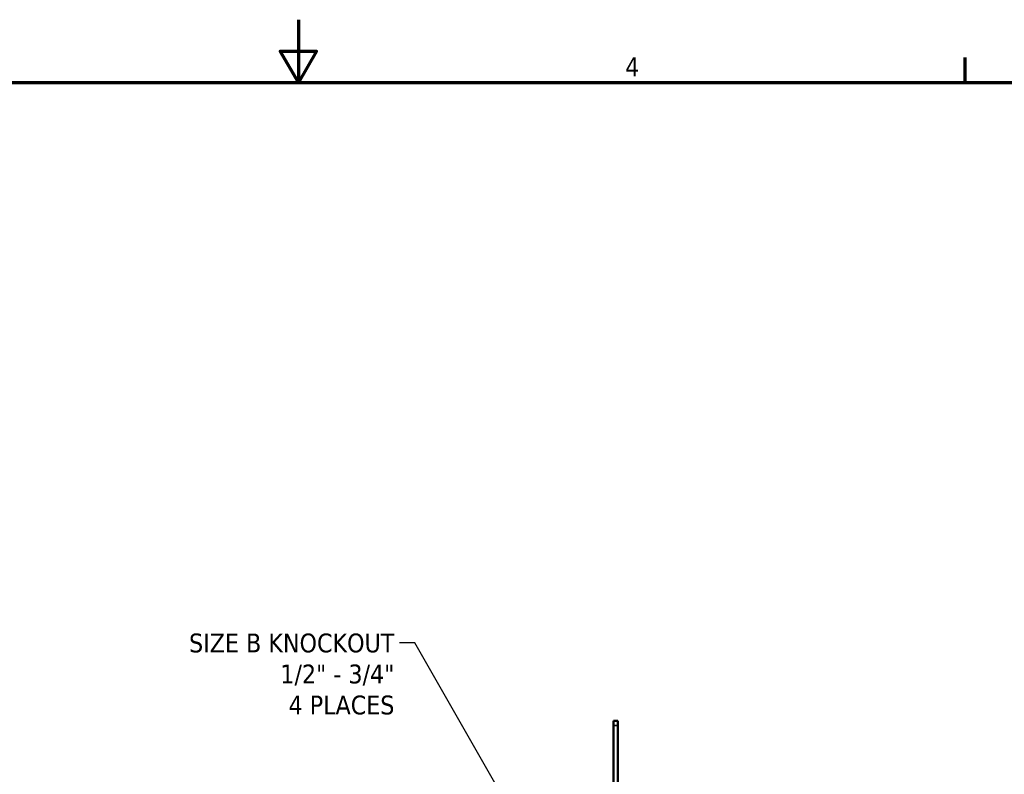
# Model space of a CAD drawing. Header units: inches. Extents: x 0 to 136, y 2 to 86.
# Tile 35 of 37: x 61 to 86, y 66 to 86. Entities that reach past the tile are written whole.
import ezdxf

# ---------------------------------------------------------------- set-up
doc = ezdxf.new("R2010")
doc.units = ezdxf.units.IN
doc.header["$LTSCALE"] = 4
doc.header["$MEASUREMENT"] = 0
for name, color, linetype, lineweight in [('Border (ANSI)', 7, 'Continuous', 70), ('Symbol (ANSI)', 7, 'Continuous', 25), ('Visible (ANSI)', 7, 'Continuous', 50), ('Visible Narrow (ANSI)', 7, 'Continuous', 35)]:
    doc.layers.add(name, color=color, linetype=linetype, lineweight=lineweight)
doc.styles.add('Dimension Text', font='tahoma.ttf')
doc.styles.add('Note Text (ANSI)', font='tahoma.ttf')
doc.dimstyles.new('Default (ANSI)$7', dxfattribs={"dimscale": 4, "dimtxt": 0.12, "dimasz": 0.098425, "dimexe": 0.125, "dimexo": 0.0625, "dimgap": 0.031496, "dimtad": 0, "dimtih": 1, "dimtoh": 1, "dimrnd": 1e-08, "dimzin": 4, "dimdsep": 46, "dimtxsty": 'Note Text (ANSI)', "dimcen": 0.09, "dimdle": 0.393701, "dimclrd": 256, "dimclre": 256, "dimclrt": 256, "dimadec": 0, "dimazin": 1, "dimtfac": 1, "dimtofl": 0, "dimtmove": 0, "dimatfit": 3, "dimfxl": 1, "dimtolj": 1, "dimtzin": 4, "dimlwd": -1, "dimlwe": -1, "dimarcsym": 0})

# ---------------------------------------------------------------- blocks, each defined once
blk = doc.blocks.new('Borders Default Border')
at = {"layer": 'Border (ANSI)'}
blk.add_line((21.25, 21), (21.25, 21.16), dxfattribs=at)
at = {"layer": 'Border (ANSI)', "flags": 128}
for points in [[(17, 21.4), (17, 21), (16.8845, 21.2), (17.1155, 21.2), (17, 21)], [(0.5, 1), (0.5, 21), (33.5, 21), (33.5, 1), (0.5, 1)]]:
    blk.add_lwpolyline(points, dxfattribs=at)
at = {"layer": 'Border (ANSI)', "insert": (19.0831, 21.04), "char_height": 0.12, "attachment_point": 7, "style": 'Dimension Text'}
blk.add_mtext('4', dxfattribs=at)

msp = doc.modelspace()

# ---------------------------------------------------------------- linework, layer by layer
at = {"layer": 'Visible (ANSI)'}
for p, q in [((76.035, 67.734), (76.139, 67.734)), ((76.035, 67.734), (76.035, 67.609)), ((76.035, 64.411), (76.035, 67.609)), ((76.139, 67.734), (76.139, 67.609)), ((76.139, 64.411), (76.139, 67.609))]:
    msp.add_line(p, q, dxfattribs=at)
at = {"layer": 'Visible Narrow (ANSI)'}
msp.add_line((76.139, 67.609), (76.035, 67.609), dxfattribs=at)

# ---------------------------------------------------------------- block references
at = {"xscale": 4, "yscale": 4, "zscale": 4}
msp.add_blockref('Borders Default Border', (0, 0), dxfattribs=at)

# ---------------------------------------------------------------- texts
at = {"layer": 'Symbol (ANSI)', "insert": (70.448, 69.955), "char_height": 0.48, "width": 5.52117, "attachment_point": 3, "line_spacing_factor": 0.987884, "style": 'Note Text (ANSI)'}
msp.add_mtext('\\fTahoma|b0|i0;SIZE B KNOCKOUT\\P\\fTahoma|b0|i0;1/2" - 3/4"\\P\\fTahoma|b0|i0;4 PLACES', dxfattribs=at)

# ---------------------------------------------------------------- leaders
at = {"layer": 'Symbol (ANSI)', "annotation_type": 0, "has_hookline": 1, "hookline_direction": 1, "text_width": 5.497}
msp.add_leader([(73.735, 64.888), (70.968, 69.715), (70.574, 69.715)], dimstyle='Default (ANSI)$7', override={"dimtad": 0}, dxfattribs=at)

doc.saveas('drawing.dxf')
